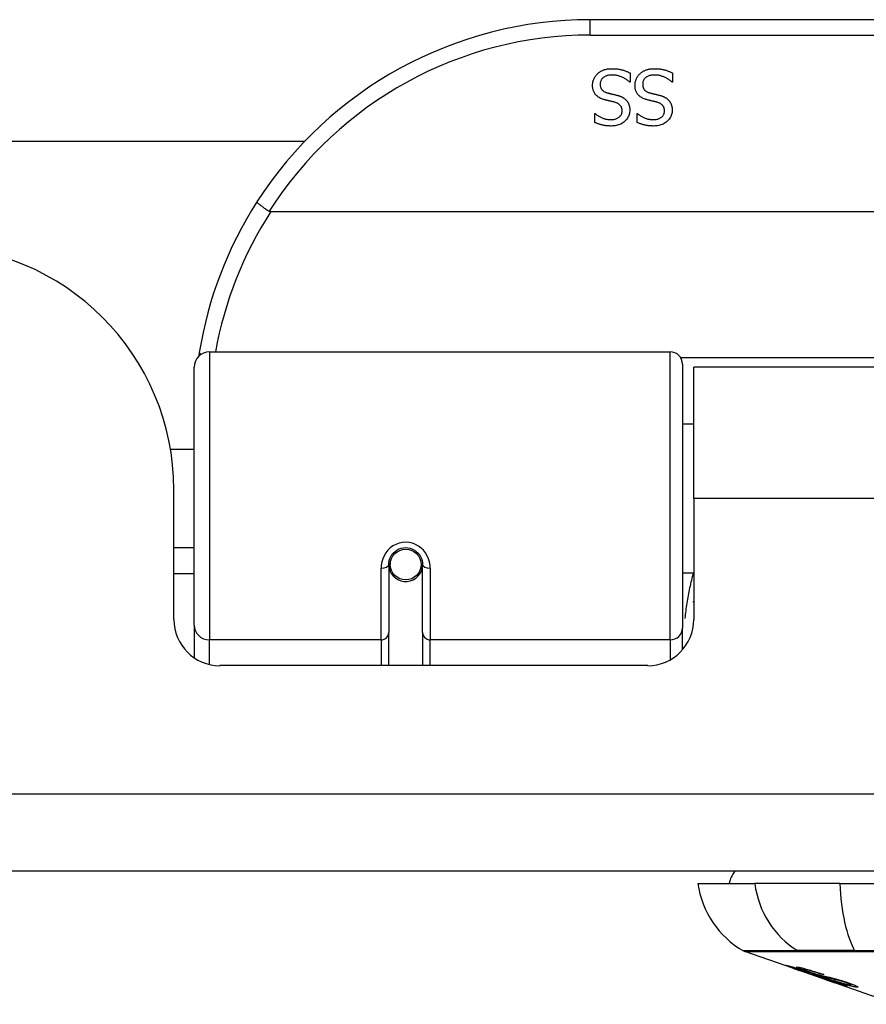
# Model space of a CAD drawing. Header units: inches. Extents: x 9 to 285, y 21 to 142.
# Tile 13 of 140: x 62.96 to 64.04, y 21.18 to 22.44. Entities that reach past the tile are written whole.
import ezdxf

# ---------------------------------------------------------------- set-up
doc = ezdxf.new("R2010")
doc.units = ezdxf.units.IN
doc.header["$MEASUREMENT"] = 0
doc.layers.add('Visible Edges(ANSI)', color=7, linetype='Continuous', lineweight=25)
doc.layers.add('Visible Tangent Edges(ANSI)', color=7, linetype='Continuous', lineweight=25)

msp = doc.modelspace()

# ---------------------------------------------------------------- linework, layer by layer
at = {"layer": 'Visible Edges(ANSI)'}
for p, q in [((65.1835, 22.4376), (63.6875, 22.4376)), ((63.7387, 22.3694), (63.7387, 22.3576)), ((63.7929, 22.3694), (63.7929, 22.3576)), ((63.7387, 22.3576), (63.738, 22.3576)), ((63.7929, 22.3576), (63.7922, 22.3576)), ((63.6932, 22.3174), (63.6939, 22.3174)), ((63.6932, 22.3061), (63.6932, 22.3174)), ((63.7475, 22.3174), (63.7482, 22.3174)), ((63.7475, 22.3061), (63.7475, 22.3174)), ((48.4479, 22.2821), (63.3221, 22.2821)), ((65.5924, 22.1919), (63.2786, 22.1919)), ((63.2003, 22.0126), (63.7898, 22.0126)), ((63.1806, 21.663), (63.1806, 21.9929)), ((63.8056, 21.9968), (63.8056, 21.6592)), ((63.82, 21.8251), (63.82, 21.9931)), ((65.051, 21.9931), (63.82, 21.9931)), ((63.8056, 21.9205), (63.82, 21.9205)), ((63.1501, 21.8881), (63.1806, 21.8881)), ((63.1545, 21.6701), (63.1545, 21.8361)), ((63.82, 21.8251), (63.82, 21.6701)), ((63.1545, 21.7621), (63.1806, 21.7621)), ((63.4296, 21.7404), (63.4296, 21.6535)), ((63.4317, 21.7381), (63.4297, 21.7381)), ((63.43, 21.7447), (63.432, 21.7443)), ((63.4316, 21.7444), (63.4316, 21.7404)), ((63.4705, 21.7364), (63.4729, 21.7359)), ((63.4729, 21.6535), (63.4729, 21.7404)), ((63.1806, 21.7286), (63.1545, 21.7286)), ((63.4355, 21.7286), (63.4331, 21.7286)), ((63.4694, 21.7286), (63.467, 21.7286)), ((63.8056, 21.7296), (63.82, 21.7296)), ((63.1806, 21.663), (63.1806, 21.6211)), ((63.8056, 21.6315), (63.8056, 21.6592)), ((63.4296, 21.6111), (63.4296, 21.6535)), ((63.4729, 21.6535), (63.4729, 21.6111)), ((63.761, 21.6111), (63.2136, 21.6111)), ((68.5865, 21.3481), (8.9815, 21.3481)), ((63.8253, 21.3323), (63.898, 21.3323)), ((64.0068, 21.3323), (63.898, 21.3323)), ((64.0068, 21.3323), (64.8642, 21.3323)), ((63.947, 21.2238), (63.8852, 21.2454)), ((63.947, 21.2238), (63.9548, 21.2211)), ((63.9474, 21.2244), (63.9474, 21.2252)), ((63.9548, 21.2211), (63.9552, 21.2209)), ((63.9903, 21.2086), (63.9552, 21.2209)), ((63.9606, 21.2223), (63.9606, 21.2237)), ((63.968, 21.2181), (63.968, 21.2185)), ((63.9846, 21.2159), (63.9846, 21.2165)), ((63.9907, 21.2085), (64.0005, 21.205)), ((64.0787, 21.1777), (64.0005, 21.205)), ((64.0078, 21.2037), (64.0078, 21.2046)), ((64.0214, 21.2026), (64.0214, 21.2039))]:
    msp.add_line(p, q, dxfattribs=at)
at = {"layer": 'Visible Edges(ANSI)', "flags": 128}
for points in [[(63.6905, 22.3535), (63.6905, 22.3542), (63.6905, 22.3548), (63.6906, 22.3555), (63.6907, 22.3562), (63.6908, 22.3569), (63.6909, 22.3576), (63.691, 22.3583), (63.6912, 22.359), (63.6914, 22.3596), (63.6916, 22.3603), (63.6919, 22.361), (63.6922, 22.3617), (63.6925, 22.3623), (63.6928, 22.363), (63.6931, 22.3636), (63.6934, 22.3642), (63.6938, 22.3648), (63.6942, 22.3654), (63.6946, 22.3659), (63.695, 22.3665), (63.6955, 22.367), (63.6959, 22.3675), (63.6964, 22.368), (63.6969, 22.3685)], [(63.6969, 22.3685), (63.6975, 22.369), (63.6981, 22.3695), (63.6987, 22.37), (63.6993, 22.3704), (63.6999, 22.3708), (63.7005, 22.3712), (63.7012, 22.3716), (63.7018, 22.372), (63.7025, 22.3723), (63.7032, 22.3727), (63.7039, 22.373), (63.7046, 22.3733), (63.7053, 22.3735), (63.7061, 22.3738), (63.7069, 22.374), (63.7077, 22.3742), (63.7086, 22.3744), (63.7094, 22.3745), (63.7104, 22.3746), (63.7113, 22.3747), (63.7123, 22.3748), (63.7133, 22.3749), (63.7143, 22.3749), (63.7154, 22.3749)], [(63.7161, 22.3668), (63.7148, 22.3668), (63.7136, 22.3667), (63.7124, 22.3666), (63.7113, 22.3664), (63.7102, 22.3662), (63.7092, 22.366), (63.7083, 22.3657), (63.7074, 22.3653), (63.7065, 22.365), (63.7057, 22.3645), (63.705, 22.3641), (63.7043, 22.3635), (63.7036, 22.363), (63.7031, 22.3624), (63.7025, 22.3618), (63.7021, 22.3611), (63.7016, 22.3605), (63.7013, 22.3598), (63.701, 22.359), (63.7007, 22.3583), (63.7005, 22.3575), (63.7004, 22.3567), (63.7003, 22.3558), (63.7003, 22.3549)], [(63.7154, 22.3749), (63.7167, 22.3749), (63.7179, 22.3749), (63.7191, 22.3748), (63.7203, 22.3748), (63.7214, 22.3747), (63.7225, 22.3745), (63.7236, 22.3744), (63.7246, 22.3742), (63.7256, 22.374), (63.7266, 22.3738), (63.7276, 22.3736), (63.7285, 22.3733), (63.7294, 22.3731), (63.7303, 22.3728), (63.7311, 22.3725), (63.732, 22.3722), (63.7329, 22.3719), (63.7337, 22.3715), (63.7346, 22.3712), (63.7354, 22.3709), (63.7362, 22.3705), (63.737, 22.3702), (63.7379, 22.3698), (63.7387, 22.3694)], [(63.738, 22.3576), (63.7372, 22.3583), (63.7364, 22.359), (63.7356, 22.3597), (63.7347, 22.3603), (63.7339, 22.3609), (63.733, 22.3615), (63.7321, 22.362), (63.7312, 22.3625), (63.7303, 22.363), (63.7294, 22.3635), (63.7284, 22.364), (63.7274, 22.3644), (63.7264, 22.3648), (63.7255, 22.3651), (63.7245, 22.3654), (63.7235, 22.3657), (63.7226, 22.366), (63.7216, 22.3662), (63.7207, 22.3664), (63.7198, 22.3665), (63.7188, 22.3666), (63.7179, 22.3667), (63.717, 22.3668), (63.7161, 22.3668)], [(63.7447, 22.3535), (63.7448, 22.3542), (63.7448, 22.3548), (63.7448, 22.3555), (63.7449, 22.3562), (63.745, 22.3569), (63.7452, 22.3576), (63.7453, 22.3583), (63.7455, 22.359), (63.7457, 22.3596), (63.7459, 22.3603), (63.7462, 22.361), (63.7464, 22.3617), (63.7467, 22.3623), (63.747, 22.363), (63.7474, 22.3636), (63.7477, 22.3642), (63.7481, 22.3648), (63.7485, 22.3654), (63.7489, 22.3659), (63.7493, 22.3665), (63.7497, 22.367), (63.7502, 22.3675), (63.7507, 22.368), (63.7512, 22.3685)], [(63.7512, 22.3685), (63.7517, 22.369), (63.7523, 22.3695), (63.7529, 22.37), (63.7535, 22.3704), (63.7542, 22.3708), (63.7548, 22.3712), (63.7554, 22.3716), (63.7561, 22.372), (63.7568, 22.3723), (63.7575, 22.3727), (63.7582, 22.373), (63.7589, 22.3733), (63.7596, 22.3735), (63.7604, 22.3738), (63.7612, 22.374), (63.762, 22.3742), (63.7628, 22.3744), (63.7637, 22.3745), (63.7646, 22.3746), (63.7656, 22.3747), (63.7666, 22.3748), (63.7676, 22.3749), (63.7686, 22.3749), (63.7697, 22.3749)], [(63.7704, 22.3668), (63.7691, 22.3668), (63.7679, 22.3667), (63.7667, 22.3666), (63.7656, 22.3664), (63.7645, 22.3662), (63.7635, 22.366), (63.7625, 22.3657), (63.7616, 22.3653), (63.7608, 22.365), (63.76, 22.3645), (63.7592, 22.3641), (63.7586, 22.3635), (63.7579, 22.363), (63.7573, 22.3624), (63.7568, 22.3618), (63.7563, 22.3611), (63.7559, 22.3605), (63.7556, 22.3598), (63.7553, 22.359), (63.755, 22.3583), (63.7548, 22.3575), (63.7547, 22.3567), (63.7546, 22.3558), (63.7546, 22.3549)], [(63.7697, 22.3749), (63.7709, 22.3749), (63.7722, 22.3749), (63.7734, 22.3748), (63.7745, 22.3748), (63.7757, 22.3747), (63.7768, 22.3745), (63.7779, 22.3744), (63.7789, 22.3742), (63.7799, 22.374), (63.7809, 22.3738), (63.7818, 22.3736), (63.7828, 22.3733), (63.7837, 22.3731), (63.7845, 22.3728), (63.7854, 22.3725), (63.7863, 22.3722), (63.7871, 22.3719), (63.788, 22.3715), (63.7888, 22.3712), (63.7897, 22.3709), (63.7905, 22.3705), (63.7913, 22.3702), (63.7921, 22.3698), (63.7929, 22.3694)], [(63.7922, 22.3576), (63.7914, 22.3583), (63.7906, 22.359), (63.7898, 22.3597), (63.789, 22.3603), (63.7881, 22.3609), (63.7873, 22.3615), (63.7864, 22.362), (63.7855, 22.3625), (63.7846, 22.363), (63.7836, 22.3635), (63.7827, 22.364), (63.7817, 22.3644), (63.7807, 22.3648), (63.7797, 22.3651), (63.7788, 22.3654), (63.7778, 22.3657), (63.7769, 22.366), (63.7759, 22.3662), (63.775, 22.3664), (63.774, 22.3665), (63.7731, 22.3666), (63.7722, 22.3667), (63.7713, 22.3668), (63.7704, 22.3668)], [(63.7045, 22.3356), (63.7034, 22.336), (63.7022, 22.3364), (63.7011, 22.3369), (63.7001, 22.3373), (63.6991, 22.3379), (63.6982, 22.3384), (63.6974, 22.339), (63.6966, 22.3396), (63.6958, 22.3402), (63.6951, 22.3409), (63.6944, 22.3416), (63.6939, 22.3423), (63.6933, 22.3431), (63.6928, 22.3439), (63.6924, 22.3447), (63.692, 22.3456), (63.6916, 22.3465), (63.6913, 22.3474), (63.6911, 22.3483), (63.6908, 22.3493), (63.6907, 22.3503), (63.6906, 22.3513), (63.6905, 22.3524), (63.6905, 22.3535)], [(63.7003, 22.3549), (63.7003, 22.3543), (63.7003, 22.3536), (63.7004, 22.3529), (63.7005, 22.3523), (63.7007, 22.3517), (63.7008, 22.3511), (63.701, 22.3505), (63.7012, 22.35), (63.7015, 22.3495), (63.7017, 22.349), (63.7021, 22.3485), (63.7024, 22.3481), (63.7028, 22.3476), (63.7032, 22.3472), (63.7036, 22.3468), (63.7041, 22.3464), (63.7046, 22.3461), (63.7051, 22.3457), (63.7057, 22.3454), (63.7063, 22.3451), (63.7069, 22.3448), (63.7076, 22.3446), (63.7083, 22.3443), (63.709, 22.3441)], [(63.7588, 22.3356), (63.7576, 22.336), (63.7565, 22.3364), (63.7554, 22.3369), (63.7544, 22.3373), (63.7534, 22.3379), (63.7525, 22.3384), (63.7516, 22.339), (63.7508, 22.3396), (63.7501, 22.3402), (63.7494, 22.3409), (63.7487, 22.3416), (63.7481, 22.3423), (63.7476, 22.3431), (63.7471, 22.3439), (63.7466, 22.3447), (63.7462, 22.3456), (63.7459, 22.3465), (63.7456, 22.3474), (63.7453, 22.3483), (63.7451, 22.3493), (63.745, 22.3503), (63.7448, 22.3513), (63.7448, 22.3524), (63.7447, 22.3535)], [(63.7546, 22.3549), (63.7546, 22.3543), (63.7546, 22.3536), (63.7547, 22.3529), (63.7548, 22.3523), (63.7549, 22.3517), (63.7551, 22.3511), (63.7553, 22.3505), (63.7555, 22.35), (63.7557, 22.3495), (63.756, 22.349), (63.7563, 22.3485), (63.7567, 22.3481), (63.757, 22.3476), (63.7574, 22.3472), (63.7579, 22.3468), (63.7583, 22.3464), (63.7588, 22.3461), (63.7594, 22.3457), (63.7599, 22.3454), (63.7605, 22.3451), (63.7612, 22.3448), (63.7618, 22.3446), (63.7625, 22.3443), (63.7633, 22.3441)], [(63.709, 22.3441), (63.7096, 22.3439), (63.7101, 22.3438), (63.7106, 22.3437), (63.7111, 22.3435), (63.7117, 22.3434), (63.7122, 22.3432), (63.7127, 22.3431), (63.7131, 22.343), (63.7136, 22.3429), (63.7141, 22.3428), (63.7146, 22.3427), (63.715, 22.3425), (63.7155, 22.3424), (63.716, 22.3423), (63.7165, 22.3422), (63.717, 22.3421), (63.7175, 22.3419), (63.7181, 22.3418), (63.7187, 22.3417), (63.7193, 22.3415), (63.7199, 22.3414), (63.7205, 22.3412), (63.7212, 22.341), (63.7218, 22.3409)], [(63.7218, 22.3409), (63.7224, 22.3407), (63.723, 22.3405), (63.7236, 22.3404), (63.7242, 22.3402), (63.7248, 22.34), (63.7253, 22.3398), (63.7258, 22.3396), (63.7264, 22.3394), (63.7269, 22.3391), (63.7274, 22.3389), (63.7279, 22.3387), (63.7284, 22.3384), (63.7289, 22.3382), (63.7293, 22.3379), (63.7298, 22.3376), (63.7303, 22.3374), (63.7307, 22.3371), (63.7311, 22.3368), (63.7316, 22.3364), (63.732, 22.3361), (63.7324, 22.3357), (63.7328, 22.3354), (63.7332, 22.335), (63.7335, 22.3346)], [(63.7633, 22.3441), (63.7638, 22.3439), (63.7644, 22.3438), (63.7649, 22.3437), (63.7654, 22.3435), (63.7659, 22.3434), (63.7664, 22.3432), (63.7669, 22.3431), (63.7674, 22.343), (63.7679, 22.3429), (63.7684, 22.3428), (63.7688, 22.3427), (63.7693, 22.3425), (63.7698, 22.3424), (63.7702, 22.3423), (63.7707, 22.3422), (63.7713, 22.3421), (63.7718, 22.3419), (63.7724, 22.3418), (63.7729, 22.3417), (63.7735, 22.3415), (63.7741, 22.3414), (63.7748, 22.3412), (63.7754, 22.341), (63.7761, 22.3409)], [(63.7761, 22.3409), (63.7767, 22.3407), (63.7773, 22.3405), (63.7779, 22.3404), (63.7785, 22.3402), (63.779, 22.34), (63.7796, 22.3398), (63.7801, 22.3396), (63.7807, 22.3394), (63.7812, 22.3391), (63.7817, 22.3389), (63.7822, 22.3387), (63.7827, 22.3384), (63.7831, 22.3382), (63.7836, 22.3379), (63.7841, 22.3376), (63.7845, 22.3374), (63.785, 22.3371), (63.7854, 22.3368), (63.7858, 22.3364), (63.7862, 22.3361), (63.7866, 22.3357), (63.787, 22.3354), (63.7874, 22.335), (63.7878, 22.3346)], [(63.7191, 22.3319), (63.7186, 22.332), (63.718, 22.3321), (63.7175, 22.3323), (63.7169, 22.3324), (63.7163, 22.3326), (63.7157, 22.3327), (63.7151, 22.3329), (63.7145, 22.333), (63.7138, 22.3332), (63.7132, 22.3334), (63.7125, 22.3335), (63.7117, 22.3337), (63.711, 22.3339), (63.7103, 22.334), (63.7097, 22.3342), (63.709, 22.3344), (63.7084, 22.3345), (63.7078, 22.3347), (63.7072, 22.3348), (63.7066, 22.335), (63.7061, 22.3352), (63.7055, 22.3353), (63.705, 22.3355), (63.7045, 22.3356)], [(63.7283, 22.3208), (63.7283, 22.3216), (63.7282, 22.3223), (63.7282, 22.323), (63.728, 22.3236), (63.7279, 22.3243), (63.7277, 22.3249), (63.7275, 22.3254), (63.7273, 22.326), (63.727, 22.3265), (63.7267, 22.327), (63.7263, 22.3275), (63.7259, 22.328), (63.7255, 22.3284), (63.7251, 22.3288), (63.7246, 22.3292), (63.7241, 22.3296), (63.7236, 22.33), (63.723, 22.3303), (63.7224, 22.3306), (63.7218, 22.3309), (63.7212, 22.3312), (63.7205, 22.3314), (63.7198, 22.3317), (63.7191, 22.3319)], [(63.7335, 22.3346), (63.7339, 22.3342), (63.7342, 22.3338), (63.7346, 22.3334), (63.7349, 22.333), (63.7352, 22.3325), (63.7355, 22.3321), (63.7358, 22.3316), (63.736, 22.3311), (63.7363, 22.3306), (63.7365, 22.3301), (63.7367, 22.3296), (63.7369, 22.3291), (63.7371, 22.3286), (63.7373, 22.328), (63.7375, 22.3275), (63.7376, 22.3269), (63.7377, 22.3263), (63.7378, 22.3257), (63.7379, 22.3251), (63.738, 22.3245), (63.7381, 22.3238), (63.7381, 22.3232), (63.7381, 22.3225), (63.7381, 22.3218)], [(63.7733, 22.3319), (63.7728, 22.332), (63.7723, 22.3321), (63.7718, 22.3323), (63.7712, 22.3324), (63.7706, 22.3326), (63.77, 22.3327), (63.7694, 22.3329), (63.7688, 22.333), (63.7681, 22.3332), (63.7674, 22.3334), (63.7667, 22.3335), (63.766, 22.3337), (63.7653, 22.3339), (63.7646, 22.334), (63.7639, 22.3342), (63.7633, 22.3344), (63.7627, 22.3345), (63.762, 22.3347), (63.7615, 22.3348), (63.7609, 22.335), (63.7603, 22.3352), (63.7598, 22.3353), (63.7593, 22.3355), (63.7588, 22.3356)], [(63.7826, 22.3208), (63.7826, 22.3216), (63.7825, 22.3223), (63.7824, 22.323), (63.7823, 22.3236), (63.7822, 22.3243), (63.782, 22.3249), (63.7818, 22.3254), (63.7815, 22.326), (63.7812, 22.3265), (63.7809, 22.327), (63.7806, 22.3275), (63.7802, 22.328), (63.7798, 22.3284), (63.7793, 22.3288), (63.7789, 22.3292), (63.7784, 22.3296), (63.7779, 22.33), (63.7773, 22.3303), (63.7767, 22.3306), (63.7761, 22.3309), (63.7754, 22.3312), (63.7748, 22.3314), (63.7741, 22.3317), (63.7733, 22.3319)], [(63.7878, 22.3346), (63.7882, 22.3342), (63.7885, 22.3338), (63.7888, 22.3334), (63.7892, 22.333), (63.7895, 22.3325), (63.7897, 22.3321), (63.79, 22.3316), (63.7903, 22.3311), (63.7905, 22.3306), (63.7908, 22.3301), (63.791, 22.3296), (63.7912, 22.3291), (63.7914, 22.3286), (63.7916, 22.328), (63.7917, 22.3275), (63.7919, 22.3269), (63.792, 22.3263), (63.7921, 22.3257), (63.7922, 22.3251), (63.7923, 22.3245), (63.7923, 22.3238), (63.7924, 22.3232), (63.7924, 22.3225), (63.7924, 22.3218)], [(63.6939, 22.3174), (63.6945, 22.3169), (63.6951, 22.3164), (63.6957, 22.3159), (63.6964, 22.3154), (63.6971, 22.3149), (63.6978, 22.3145), (63.6985, 22.314), (63.6993, 22.3136), (63.7001, 22.3132), (63.7009, 22.3128), (63.7017, 22.3124), (63.7026, 22.312), (63.7035, 22.3116), (63.7044, 22.3113), (63.7053, 22.311), (63.7062, 22.3107), (63.7071, 22.3105), (63.708, 22.3103), (63.7089, 22.3101), (63.7099, 22.31), (63.7108, 22.3098), (63.7118, 22.3098), (63.7127, 22.3097), (63.7137, 22.3097)], [(63.7137, 22.3097), (63.7147, 22.3097), (63.7158, 22.3098), (63.7168, 22.3099), (63.7178, 22.31), (63.7187, 22.3102), (63.7196, 22.3105), (63.7205, 22.3107), (63.7213, 22.3111), (63.7221, 22.3114), (63.7228, 22.3118), (63.7236, 22.3123), (63.7243, 22.3128), (63.7249, 22.3133), (63.7255, 22.3138), (63.726, 22.3144), (63.7265, 22.315), (63.7269, 22.3157), (63.7273, 22.3163), (63.7276, 22.317), (63.7279, 22.3177), (63.7281, 22.3185), (63.7282, 22.3192), (63.7283, 22.32), (63.7283, 22.3208)], [(63.7381, 22.3218), (63.7381, 22.3204), (63.7379, 22.319), (63.7377, 22.3177), (63.7374, 22.3164), (63.737, 22.3151), (63.7365, 22.3139), (63.7358, 22.3127), (63.7351, 22.3116), (63.7344, 22.3105), (63.7335, 22.3094), (63.7325, 22.3084), (63.7314, 22.3074), (63.7303, 22.3064), (63.7291, 22.3056), (63.7278, 22.3048), (63.7265, 22.3041), (63.7252, 22.3035), (63.7238, 22.303), (63.7223, 22.3026), (63.7208, 22.3022), (63.7193, 22.3019), (63.7177, 22.3017), (63.716, 22.3016), (63.7143, 22.3015)], [(63.7482, 22.3174), (63.7488, 22.3169), (63.7494, 22.3164), (63.75, 22.3159), (63.7507, 22.3154), (63.7513, 22.3149), (63.752, 22.3145), (63.7528, 22.314), (63.7535, 22.3136), (63.7543, 22.3132), (63.7551, 22.3128), (63.756, 22.3124), (63.7569, 22.312), (63.7577, 22.3116), (63.7586, 22.3113), (63.7595, 22.311), (63.7604, 22.3107), (63.7613, 22.3105), (63.7623, 22.3103), (63.7632, 22.3101), (63.7641, 22.31), (63.7651, 22.3098), (63.766, 22.3098), (63.767, 22.3097), (63.7679, 22.3097)], [(63.7679, 22.3097), (63.769, 22.3097), (63.7701, 22.3098), (63.7711, 22.3099), (63.772, 22.31), (63.773, 22.3102), (63.7739, 22.3105), (63.7747, 22.3107), (63.7756, 22.3111), (63.7764, 22.3114), (63.7771, 22.3118), (63.7778, 22.3123), (63.7785, 22.3128), (63.7792, 22.3133), (63.7798, 22.3138), (63.7803, 22.3144), (63.7808, 22.315), (63.7812, 22.3157), (63.7816, 22.3163), (63.7819, 22.317), (63.7821, 22.3177), (63.7823, 22.3185), (63.7825, 22.3192), (63.7826, 22.32), (63.7826, 22.3208)], [(63.7924, 22.3218), (63.7924, 22.3204), (63.7922, 22.319), (63.792, 22.3177), (63.7917, 22.3164), (63.7912, 22.3151), (63.7907, 22.3139), (63.7901, 22.3127), (63.7894, 22.3116), (63.7886, 22.3105), (63.7877, 22.3094), (63.7868, 22.3084), (63.7857, 22.3074), (63.7845, 22.3064), (63.7833, 22.3056), (63.7821, 22.3048), (63.7808, 22.3041), (63.7794, 22.3035), (63.778, 22.303), (63.7766, 22.3026), (63.7751, 22.3022), (63.7735, 22.3019), (63.7719, 22.3017), (63.7703, 22.3016), (63.7686, 22.3015)], [(63.7143, 22.3015), (63.7133, 22.3015), (63.7123, 22.3016), (63.7114, 22.3016), (63.7104, 22.3017), (63.7094, 22.3017), (63.7085, 22.3018), (63.7076, 22.3019), (63.7066, 22.3021), (63.7057, 22.3022), (63.7048, 22.3024), (63.7039, 22.3025), (63.703, 22.3027), (63.7022, 22.3029), (63.7013, 22.3031), (63.7005, 22.3034), (63.6996, 22.3036), (63.6988, 22.3039), (63.6979, 22.3042), (63.6971, 22.3045), (63.6963, 22.3048), (63.6955, 22.3051), (63.6948, 22.3054), (63.694, 22.3058), (63.6932, 22.3061)], [(63.7686, 22.3015), (63.7676, 22.3015), (63.7666, 22.3016), (63.7656, 22.3016), (63.7647, 22.3017), (63.7637, 22.3017), (63.7628, 22.3018), (63.7618, 22.3019), (63.7609, 22.3021), (63.76, 22.3022), (63.7591, 22.3024), (63.7582, 22.3025), (63.7573, 22.3027), (63.7564, 22.3029), (63.7556, 22.3031), (63.7547, 22.3034), (63.7539, 22.3036), (63.753, 22.3039), (63.7522, 22.3042), (63.7514, 22.3045), (63.7506, 22.3048), (63.7498, 22.3051), (63.749, 22.3054), (63.7483, 22.3058), (63.7475, 22.3061)], [(63.2609, 22.2044), (63.2608, 22.2043), (63.2609, 22.2042), (63.261, 22.204), (63.2612, 22.2037), (63.2615, 22.2034), (63.2618, 22.2031), (63.2622, 22.2028), (63.2626, 22.2023), (63.2632, 22.2019), (63.2637, 22.2014), (63.2644, 22.2009), (63.2651, 22.2004), (63.2658, 22.1998), (63.2666, 22.1992), (63.2675, 22.1986), (63.2684, 22.198), (63.2693, 22.1973), (63.2703, 22.1966), (63.2713, 22.196), (63.2723, 22.1953), (63.2733, 22.1946), (63.2744, 22.1939), (63.2755, 22.1932), (63.2766, 22.1925)], [(63.2786, 22.1919), (63.2785, 22.1919), (63.2784, 22.1919), (63.2783, 22.1919), (63.2783, 22.1919), (63.2782, 22.1919), (63.2781, 22.192), (63.278, 22.192), (63.2779, 22.192), (63.2778, 22.192), (63.2777, 22.192), (63.2776, 22.192), (63.2775, 22.192), (63.2775, 22.1921), (63.2774, 22.1921), (63.2773, 22.1921), (63.2772, 22.1922), (63.2771, 22.1922), (63.277, 22.1922), (63.277, 22.1923), (63.2769, 22.1923), (63.2768, 22.1923), (63.2767, 22.1924), (63.2766, 22.1924), (63.2766, 22.1925)], [(63.1871, 22.0118), (63.1871, 22.0116), (63.187, 22.0114), (63.187, 22.0112), (63.187, 22.011), (63.1869, 22.0108), (63.1869, 22.0106), (63.1869, 22.0103), (63.1869, 22.0101), (63.1868, 22.0099), (63.1868, 22.0097), (63.1868, 22.0095), (63.1867, 22.0093), (63.1867, 22.0091), (63.1867, 22.0089), (63.1866, 22.0087), (63.1866, 22.0085), (63.1866, 22.0083), (63.1865, 22.0081), (63.1865, 22.0078), (63.1865, 22.0076), (63.1864, 22.0074), (63.1864, 22.0072), (63.1864, 22.007), (63.1863, 22.0068)], [(63.4296, 21.7404), (63.4298, 21.743), (63.4303, 21.7457), (63.4311, 21.7483), (63.4322, 21.7508), (63.4337, 21.7531), (63.4355, 21.7553), (63.4377, 21.7573), (63.44, 21.7589), (63.4427, 21.7603), (63.4454, 21.7613), (63.4483, 21.7619), (63.4513, 21.7621), (63.4542, 21.7619), (63.4571, 21.7612), (63.4599, 21.7602), (63.4625, 21.7589), (63.4649, 21.7572), (63.467, 21.7553), (63.4688, 21.7531), (63.4703, 21.7507), (63.4714, 21.7482), (63.4722, 21.7457), (63.4727, 21.743), (63.4729, 21.7404)], [(63.8195, 21.6921), (63.8195, 21.6921), (63.8195, 21.6922), (63.8195, 21.6922), (63.8196, 21.6923), (63.8196, 21.6923), (63.8196, 21.6924), (63.8196, 21.6924), (63.8197, 21.6925), (63.8197, 21.6925), (63.8197, 21.6926), (63.8197, 21.6926), (63.8197, 21.6927), (63.8198, 21.6928), (63.8198, 21.6928), (63.8198, 21.6929), (63.8198, 21.6929), (63.8199, 21.693), (63.8199, 21.693), (63.8199, 21.6931), (63.8199, 21.6931), (63.8199, 21.6932), (63.82, 21.6932), (63.82, 21.6933), (63.82, 21.6934)], [(63.9573, 21.2205), (63.9561, 21.2209), (63.955, 21.2213), (63.9538, 21.2217), (63.9527, 21.2221), (63.9516, 21.2225), (63.9505, 21.2229), (63.9495, 21.2232), (63.9485, 21.2236), (63.9475, 21.2239), (63.9465, 21.2243), (63.9455, 21.2247), (63.9445, 21.225), (63.9436, 21.2254), (63.9427, 21.2257), (63.9419, 21.226), (63.9411, 21.2263), (63.9405, 21.2265), (63.94, 21.2268), (63.9395, 21.227), (63.939, 21.2272), (63.9387, 21.2273), (63.9385, 21.2275), (63.9386, 21.2275), (63.9389, 21.2275)], [(63.9389, 21.2275), (63.9397, 21.2273), (63.9407, 21.2271), (63.9419, 21.2268), (63.9431, 21.2264), (63.9442, 21.2261), (63.9453, 21.2258), (63.9465, 21.2255), (63.9477, 21.2251), (63.9491, 21.2246), (63.9506, 21.2242), (63.9521, 21.2237), (63.9536, 21.2232), (63.955, 21.2228), (63.9564, 21.2223), (63.9577, 21.2219), (63.9589, 21.2215), (63.96, 21.2211), (63.9612, 21.2207), (63.9624, 21.2203), (63.9636, 21.2199), (63.9648, 21.2195), (63.9661, 21.2191), (63.9673, 21.2187), (63.9685, 21.2183)], [(63.9477, 21.2244), (63.9476, 21.2244), (63.9475, 21.2244), (63.9474, 21.2244), (63.9474, 21.2244), (63.9474, 21.2244), (63.9475, 21.2243), (63.9477, 21.2242), (63.9479, 21.2241), (63.9482, 21.224), (63.9486, 21.2238), (63.949, 21.2236), (63.9496, 21.2234), (63.9502, 21.2232), (63.9509, 21.2229), (63.9516, 21.2227), (63.9523, 21.2224), (63.9531, 21.2221), (63.9537, 21.2219), (63.9543, 21.2217), (63.955, 21.2215), (63.9557, 21.2212), (63.9563, 21.221), (63.957, 21.2207), (63.9578, 21.2205)], [(63.968, 21.2181), (63.9667, 21.2185), (63.9654, 21.219), (63.9641, 21.2194), (63.9628, 21.2198), (63.9615, 21.2203), (63.9603, 21.2207), (63.9591, 21.2211), (63.9579, 21.2214), (63.9568, 21.2218), (63.9557, 21.2221), (63.9547, 21.2225), (63.9537, 21.2228), (63.9529, 21.223), (63.9521, 21.2233), (63.9514, 21.2235), (63.9507, 21.2237), (63.9502, 21.2238), (63.9497, 21.224), (63.9492, 21.2241), (63.9488, 21.2242), (63.9485, 21.2243), (63.9482, 21.2243), (63.9479, 21.2244), (63.9477, 21.2244)], [(63.9671, 21.2191), (63.9644, 21.22), (63.9618, 21.221), (63.9596, 21.2218), (63.9579, 21.2224), (63.9566, 21.2229), (63.9556, 21.2233), (63.9548, 21.2237), (63.954, 21.224), (63.9533, 21.2243), (63.9528, 21.2245), (63.9524, 21.2247), (63.9521, 21.2249), (63.9519, 21.225), (63.9518, 21.2251), (63.9517, 21.2252), (63.9517, 21.2253), (63.9517, 21.2253), (63.9518, 21.2254), (63.9519, 21.2254), (63.9521, 21.2254), (63.9523, 21.2254), (63.9526, 21.2253), (63.9529, 21.2253), (63.9532, 21.2253)], [(63.9532, 21.2253), (63.954, 21.2251), (63.955, 21.225), (63.956, 21.2247), (63.9573, 21.2245), (63.9586, 21.2242), (63.96, 21.2238), (63.9613, 21.2235), (63.9628, 21.2231), (63.9643, 21.2227), (63.966, 21.2222), (63.9678, 21.2217), (63.9696, 21.2212), (63.9713, 21.2207), (63.9729, 21.2202), (63.9745, 21.2197), (63.9759, 21.2193), (63.9772, 21.2189), (63.9785, 21.2185), (63.9798, 21.2181), (63.9812, 21.2176), (63.9825, 21.2172), (63.9838, 21.2168), (63.9851, 21.2163), (63.9864, 21.2159)], [(63.9772, 21.2138), (63.9764, 21.214), (63.9756, 21.2142), (63.9748, 21.2145), (63.9739, 21.2148), (63.973, 21.2151), (63.972, 21.2154), (63.971, 21.2158), (63.97, 21.2161), (63.969, 21.2164), (63.968, 21.2168), (63.9671, 21.2171), (63.9663, 21.2174), (63.9655, 21.2176), (63.9647, 21.2179), (63.964, 21.2181), (63.9632, 21.2184), (63.9625, 21.2187), (63.9618, 21.2189), (63.961, 21.2192), (63.9603, 21.2194), (63.9595, 21.2197), (63.9588, 21.2199), (63.958, 21.2202), (63.9573, 21.2205)], [(63.9578, 21.2205), (63.9585, 21.2202), (63.9592, 21.22), (63.9599, 21.2197), (63.9606, 21.2195), (63.9613, 21.2193), (63.9619, 21.219), (63.9626, 21.2188), (63.9632, 21.2186), (63.9638, 21.2184), (63.9644, 21.2182), (63.9648, 21.218), (63.9653, 21.2179), (63.9657, 21.2178), (63.9661, 21.2176), (63.9665, 21.2175), (63.9669, 21.2174), (63.9673, 21.2173), (63.9676, 21.2171), (63.968, 21.217), (63.9683, 21.2169), (63.9686, 21.2168), (63.9689, 21.2168), (63.9692, 21.2167), (63.9695, 21.2166)], [(63.9618, 21.2223), (63.9614, 21.2224), (63.961, 21.2224), (63.9608, 21.2224), (63.9606, 21.2223), (63.9606, 21.2223), (63.9607, 21.2222), (63.9608, 21.2221), (63.961, 21.2219), (63.9613, 21.2218), (63.9616, 21.2217), (63.962, 21.2215), (63.9625, 21.2213), (63.963, 21.221), (63.9636, 21.2208), (63.9642, 21.2206), (63.9647, 21.2204), (63.9652, 21.2202), (63.9657, 21.22), (63.9662, 21.2198), (63.9667, 21.2197), (63.9673, 21.2195), (63.9678, 21.2193), (63.9684, 21.2191), (63.9689, 21.2189)], [(63.9846, 21.2159), (63.9839, 21.2161), (63.9831, 21.2164), (63.9824, 21.2166), (63.9817, 21.2168), (63.9809, 21.2171), (63.9802, 21.2173), (63.9795, 21.2175), (63.9787, 21.2178), (63.978, 21.218), (63.9773, 21.2182), (63.9766, 21.2185), (63.9758, 21.2187), (63.9751, 21.2189), (63.9744, 21.2191), (63.9734, 21.2194), (63.9723, 21.2197), (63.971, 21.2201), (63.9697, 21.2205), (63.9682, 21.2209), (63.9667, 21.2213), (63.9651, 21.2216), (63.9638, 21.2219), (63.9627, 21.2222), (63.9618, 21.2223)], [(63.9882, 21.2123), (63.9874, 21.2126), (63.9864, 21.2128), (63.9855, 21.2131), (63.9845, 21.2134), (63.9834, 21.2137), (63.9823, 21.2141), (63.9812, 21.2144), (63.9801, 21.2147), (63.979, 21.2151), (63.978, 21.2154), (63.9771, 21.2157), (63.9762, 21.216), (63.9754, 21.2163), (63.9746, 21.2165), (63.9738, 21.2168), (63.9731, 21.217), (63.9723, 21.2173), (63.9716, 21.2175), (63.9708, 21.2178), (63.9701, 21.218), (63.9694, 21.2183), (63.9686, 21.2185), (63.9679, 21.2188), (63.9671, 21.2191)], [(63.9685, 21.2183), (63.9685, 21.2183), (63.9684, 21.2183), (63.9684, 21.2183), (63.9684, 21.2183), (63.9684, 21.2182), (63.9684, 21.2182), (63.9683, 21.2182), (63.9683, 21.2182), (63.9683, 21.2182), (63.9683, 21.2182), (63.9682, 21.2182), (63.9682, 21.2182), (63.9682, 21.2182), (63.9682, 21.2182), (63.9682, 21.2182), (63.9681, 21.2182), (63.9681, 21.2182), (63.9681, 21.2181), (63.9681, 21.2181), (63.9681, 21.2181), (63.968, 21.2181), (63.968, 21.2181), (63.968, 21.2181), (63.968, 21.2181)], [(63.9689, 21.2189), (63.9697, 21.2186), (63.9704, 21.2184), (63.9711, 21.2181), (63.9719, 21.2179), (63.9726, 21.2176), (63.9733, 21.2174), (63.9741, 21.2172), (63.9747, 21.217), (63.9753, 21.2168), (63.9759, 21.2166), (63.9764, 21.2164), (63.9769, 21.2163), (63.9773, 21.2161), (63.9778, 21.216), (63.9782, 21.2159), (63.9786, 21.2158), (63.979, 21.2157), (63.9794, 21.2155), (63.9798, 21.2154), (63.9802, 21.2153), (63.9805, 21.2152), (63.9809, 21.2151), (63.9812, 21.2151), (63.9815, 21.215)], [(63.9695, 21.2166), (63.9698, 21.2165), (63.9702, 21.2164), (63.9706, 21.2162), (63.971, 21.2161), (63.9715, 21.216), (63.9719, 21.2159), (63.9724, 21.2157), (63.9729, 21.2156), (63.9734, 21.2155), (63.9739, 21.2153), (63.9744, 21.2152), (63.975, 21.215), (63.9755, 21.2149), (63.976, 21.2148), (63.9765, 21.2146), (63.9771, 21.2145), (63.9776, 21.2143), (63.9781, 21.2142), (63.9787, 21.214), (63.9793, 21.2139), (63.9798, 21.2137), (63.9804, 21.2136), (63.9811, 21.2134), (63.9817, 21.2132)], [(63.9916, 21.2097), (63.9909, 21.2099), (63.9903, 21.2101), (63.9896, 21.2103), (63.9889, 21.2105), (63.9882, 21.2107), (63.9876, 21.2108), (63.987, 21.211), (63.9864, 21.2112), (63.9859, 21.2113), (63.9854, 21.2114), (63.9849, 21.2115), (63.9845, 21.2117), (63.984, 21.2118), (63.9835, 21.2119), (63.983, 21.212), (63.9825, 21.2122), (63.982, 21.2123), (63.9814, 21.2125), (63.9808, 21.2127), (63.9801, 21.2129), (63.9794, 21.2131), (63.9786, 21.2133), (63.9779, 21.2135), (63.9772, 21.2138)], [(63.9815, 21.215), (63.982, 21.2149), (63.9825, 21.2147), (63.983, 21.2146), (63.9835, 21.2145), (63.9841, 21.2143), (63.9847, 21.2142), (63.9854, 21.214), (63.986, 21.2139), (63.9867, 21.2137), (63.9874, 21.2136), (63.9881, 21.2134), (63.9888, 21.2133), (63.9895, 21.2131), (63.9902, 21.213), (63.9909, 21.2128), (63.9916, 21.2126), (63.9923, 21.2125), (63.9929, 21.2123), (63.9937, 21.2122), (63.9944, 21.212), (63.9951, 21.2118), (63.9959, 21.2117), (63.9966, 21.2115), (63.9973, 21.2113)], [(63.9817, 21.2132), (63.9824, 21.213), (63.9831, 21.2128), (63.9839, 21.2125), (63.9848, 21.2123), (63.9856, 21.212), (63.9865, 21.2118), (63.9875, 21.2115), (63.9884, 21.2112), (63.9893, 21.2109), (63.9902, 21.2106), (63.9909, 21.2104), (63.9917, 21.2101), (63.9923, 21.2099), (63.9929, 21.2097), (63.9936, 21.2095), (63.9942, 21.2093), (63.9948, 21.2091), (63.9955, 21.2089), (63.9961, 21.2087), (63.9967, 21.2085), (63.9974, 21.2082), (63.998, 21.208), (63.9986, 21.2078), (63.9993, 21.2076)], [(63.9864, 21.2159), (63.9863, 21.2159), (63.9863, 21.2159), (63.9862, 21.2159), (63.9861, 21.2159), (63.986, 21.2159), (63.986, 21.2159), (63.9859, 21.2159), (63.9858, 21.2159), (63.9857, 21.2159), (63.9857, 21.2159), (63.9856, 21.2159), (63.9855, 21.2159), (63.9854, 21.2159), (63.9854, 21.2159), (63.9853, 21.2159), (63.9852, 21.2159), (63.9851, 21.2159), (63.9851, 21.2159), (63.985, 21.2159), (63.9849, 21.2159), (63.9848, 21.2159), (63.9847, 21.2159), (63.9847, 21.2159), (63.9846, 21.2159)], [(64.0067, 21.208), (64.006, 21.2082), (64.0052, 21.2084), (64.0044, 21.2086), (64.0036, 21.2088), (64.0027, 21.209), (64.0019, 21.2092), (64.0011, 21.2093), (64.0004, 21.2095), (63.9997, 21.2096), (63.999, 21.2098), (63.9984, 21.2099), (63.9978, 21.2101), (63.9971, 21.2102), (63.9965, 21.2103), (63.9958, 21.2105), (63.9951, 21.2106), (63.9944, 21.2108), (63.9936, 21.211), (63.9928, 21.2112), (63.9919, 21.2114), (63.991, 21.2116), (63.9901, 21.2119), (63.9891, 21.2121), (63.9882, 21.2123)], [(64.0161, 21.2007), (64.0158, 21.2007), (64.0156, 21.2008), (64.0152, 21.2008), (64.0148, 21.2009), (64.0144, 21.201), (64.0139, 21.2011), (64.0133, 21.2013), (64.0127, 21.2015), (64.012, 21.2017), (64.0112, 21.2019), (64.0102, 21.2022), (64.009, 21.2026), (64.0076, 21.203), (64.0059, 21.2036), (64.0042, 21.2042), (64.0025, 21.2047), (64.0008, 21.2053), (63.9993, 21.2058), (63.9977, 21.2064), (63.9962, 21.2069), (63.9946, 21.2074), (63.9931, 21.208), (63.9915, 21.2085), (63.99, 21.2091)], [(63.99, 21.2091), (63.99, 21.2091), (63.99, 21.2091), (63.99, 21.209), (63.9901, 21.209), (63.9901, 21.209), (63.9901, 21.209), (63.9901, 21.209), (63.9902, 21.209), (63.9902, 21.209), (63.9902, 21.209), (63.9902, 21.209), (63.9903, 21.209), (63.9903, 21.209), (63.9903, 21.209), (63.9903, 21.209), (63.9904, 21.209), (63.9904, 21.209), (63.9904, 21.209), (63.9904, 21.209), (63.9905, 21.209), (63.9905, 21.209), (63.9905, 21.209), (63.9905, 21.209), (63.9906, 21.209)], [(63.9903, 21.2086), (63.9903, 21.2086), (63.9903, 21.2086), (63.9904, 21.2086), (63.9904, 21.2086), (63.9904, 21.2086), (63.9904, 21.2086), (63.9904, 21.2086), (63.9905, 21.2086), (63.9905, 21.2086), (63.9905, 21.2086), (63.9905, 21.2085), (63.9905, 21.2085), (63.9905, 21.2085), (63.9906, 21.2085), (63.9906, 21.2085), (63.9906, 21.2085), (63.9906, 21.2085), (63.9906, 21.2085), (63.9906, 21.2085), (63.9907, 21.2085), (63.9907, 21.2085), (63.9907, 21.2085), (63.9907, 21.2085), (63.9907, 21.2085)], [(63.9906, 21.209), (63.9922, 21.2085), (63.9938, 21.2079), (63.9954, 21.2074), (63.997, 21.2068), (63.9985, 21.2063), (64, 21.2058), (64.0013, 21.2054), (64.0022, 21.2051), (64.003, 21.2049), (64.0035, 21.2047), (64.0039, 21.2046), (64.0044, 21.2044), (64.0048, 21.2043), (64.0052, 21.2042), (64.0055, 21.2041), (64.0058, 21.204), (64.0061, 21.204), (64.0063, 21.2039), (64.0066, 21.2038), (64.0068, 21.2038), (64.0069, 21.2038), (64.0071, 21.2037), (64.0072, 21.2037), (64.0074, 21.2037)], [(63.9986, 21.2074), (63.9983, 21.2075), (63.998, 21.2076), (63.9977, 21.2077), (63.9974, 21.2078), (63.9971, 21.2079), (63.9968, 21.208), (63.9964, 21.2081), (63.9961, 21.2082), (63.9958, 21.2083), (63.9955, 21.2084), (63.9952, 21.2085), (63.9949, 21.2086), (63.9946, 21.2087), (63.9943, 21.2088), (63.994, 21.2089), (63.9937, 21.209), (63.9934, 21.2091), (63.9932, 21.2092), (63.9929, 21.2093), (63.9926, 21.2094), (63.9924, 21.2095), (63.9921, 21.2095), (63.9919, 21.2096), (63.9916, 21.2097)], [(63.9973, 21.2113), (63.9982, 21.2111), (63.999, 21.2109), (63.9999, 21.2106), (64.0009, 21.2104), (64.0018, 21.2101), (64.0028, 21.2098), (64.0039, 21.2095), (64.0049, 21.2093), (64.0058, 21.209), (64.0067, 21.2087), (64.0075, 21.2085), (64.0083, 21.2083), (64.0089, 21.208), (64.0096, 21.2078), (64.0102, 21.2076), (64.0109, 21.2074), (64.0115, 21.2072), (64.0121, 21.207), (64.0128, 21.2068), (64.0134, 21.2066), (64.014, 21.2064), (64.0147, 21.2062), (64.0153, 21.206), (64.0159, 21.2058)], [(64.0074, 21.2037), (64.0075, 21.2037), (64.0075, 21.2037), (64.0076, 21.2037), (64.0077, 21.2037), (64.0077, 21.2037), (64.0077, 21.2037), (64.0078, 21.2037), (64.0078, 21.2037), (64.0078, 21.2038), (64.0077, 21.2038), (64.0077, 21.2038), (64.0076, 21.2039), (64.0075, 21.204), (64.0074, 21.204), (64.0073, 21.2041), (64.0072, 21.2042), (64.007, 21.2042), (64.0067, 21.2044), (64.0062, 21.2046), (64.0053, 21.2049), (64.004, 21.2055), (64.0024, 21.2061), (64.0006, 21.2067), (63.9986, 21.2074)], [(64.0285, 21.1996), (64.028, 21.1996), (64.0275, 21.1997), (64.0269, 21.1998), (64.0262, 21.1999), (64.0255, 21.2), (64.0247, 21.2002), (64.0239, 21.2004), (64.023, 21.2006), (64.022, 21.2008), (64.0209, 21.2011), (64.0195, 21.2015), (64.018, 21.2019), (64.0164, 21.2024), (64.0146, 21.2029), (64.0128, 21.2035), (64.0111, 21.204), (64.0095, 21.2045), (64.008, 21.205), (64.0065, 21.2055), (64.005, 21.206), (64.0036, 21.2065), (64.0021, 21.207), (64.0006, 21.2075), (63.9992, 21.208)], [(63.9992, 21.208), (63.9993, 21.208), (63.9993, 21.208), (63.9994, 21.208), (63.9995, 21.208), (63.9996, 21.2079), (63.9997, 21.2079), (63.9997, 21.2079), (63.9998, 21.2079), (63.9999, 21.2079), (64, 21.2079), (64.0001, 21.2079), (64.0001, 21.2079), (64.0002, 21.2079), (64.0003, 21.2079), (64.0004, 21.2079), (64.0005, 21.2079), (64.0005, 21.2079), (64.0006, 21.2079), (64.0007, 21.2079), (64.0008, 21.2079), (64.0009, 21.2078), (64.0009, 21.2078), (64.001, 21.2078), (64.0011, 21.2078)], [(63.9993, 21.2076), (64.0047, 21.2057), (64.0093, 21.204), (64.0118, 21.203), (64.0129, 21.2026), (64.0137, 21.2023), (64.0143, 21.202), (64.0148, 21.2017), (64.0152, 21.2016), (64.0155, 21.2014), (64.0157, 21.2013), (64.0159, 21.2012), (64.0161, 21.2011), (64.0162, 21.201), (64.0163, 21.201), (64.0164, 21.2009), (64.0164, 21.2008), (64.0165, 21.2008), (64.0165, 21.2007), (64.0165, 21.2007), (64.0164, 21.2007), (64.0164, 21.2007), (64.0163, 21.2007), (64.0162, 21.2007), (64.0161, 21.2007)], [(64.0011, 21.2078), (64.0024, 21.2074), (64.0037, 21.2069), (64.005, 21.2065), (64.0063, 21.2061), (64.0076, 21.2057), (64.0089, 21.2052), (64.0102, 21.2049), (64.0114, 21.2045), (64.0125, 21.2042), (64.0135, 21.2039), (64.0143, 21.2036), (64.015, 21.2035), (64.0156, 21.2033), (64.0162, 21.2032), (64.0167, 21.203), (64.0172, 21.2029), (64.0176, 21.2028), (64.0181, 21.2027), (64.0184, 21.2027), (64.0188, 21.2026), (64.0191, 21.2026), (64.0194, 21.2025), (64.0197, 21.2025), (64.02, 21.2024)], [(64.0139, 21.2057), (64.0136, 21.2058), (64.0133, 21.2059), (64.013, 21.2061), (64.0127, 21.2062), (64.0124, 21.2063), (64.0121, 21.2064), (64.0118, 21.2065), (64.0115, 21.2066), (64.0112, 21.2067), (64.0109, 21.2068), (64.0105, 21.2069), (64.0102, 21.2069), (64.0099, 21.207), (64.0096, 21.2071), (64.0093, 21.2072), (64.009, 21.2073), (64.0087, 21.2074), (64.0084, 21.2075), (64.0081, 21.2076), (64.0078, 21.2077), (64.0075, 21.2077), (64.0073, 21.2078), (64.007, 21.2079), (64.0067, 21.208)], [(64.02, 21.2024), (64.0202, 21.2024), (64.0204, 21.2024), (64.0206, 21.2024), (64.0207, 21.2024), (64.0209, 21.2024), (64.021, 21.2024), (64.0211, 21.2024), (64.0212, 21.2024), (64.0213, 21.2025), (64.0213, 21.2025), (64.0214, 21.2026), (64.0214, 21.2026), (64.0213, 21.2027), (64.0213, 21.2027), (64.0212, 21.2028), (64.021, 21.2029), (64.0207, 21.2031), (64.0202, 21.2034), (64.0195, 21.2037), (64.0187, 21.204), (64.0177, 21.2044), (64.0165, 21.2048), (64.0153, 21.2053), (64.0139, 21.2057)], [(64.0159, 21.2058), (64.0187, 21.2048), (64.0214, 21.2039), (64.0235, 21.2031), (64.025, 21.2025), (64.026, 21.2021), (64.0269, 21.2017), (64.0276, 21.2014), (64.0283, 21.2011), (64.0288, 21.2008), (64.0293, 21.2006), (64.0296, 21.2004), (64.0298, 21.2002), (64.0299, 21.2), (64.03, 21.1999), (64.03, 21.1998), (64.03, 21.1997), (64.03, 21.1997), (64.0299, 21.1996), (64.0297, 21.1996), (64.0296, 21.1995), (64.0293, 21.1995), (64.0291, 21.1995), (64.0288, 21.1995), (64.0285, 21.1996)]]:
    msp.add_lwpolyline(points, dxfattribs=at)
at = {"layer": 'Visible Edges(ANSI)'}
msp.add_circle((63.4513, 21.7404), 0.0197, dxfattribs=at)
for centre, radius, start, end in [((63.6875, 21.9307), 0.5069, 90, 147.3142), ((63.6875, 21.9307), 0.5069, 147.3142, 170.7932), ((62.8425, 21.8361), 0.312, 0, 90), ((63.2003, 21.9929), 0.0197, 90, 180), ((63.7898, 21.9968), 0.0157, 0, 90), ((63.4513, 21.7404), 0.0217, 180, 348.1708), ((63.2136, 21.6701), 0.0591, 180, 270), ((63.761, 21.6701), 0.0591, 270, 0), ((63.904, 21.3244), 0.0394, 143.1301, 168.463), ((63.9422, 21.3486), 0.1181, 187.9413, 240.1831), ((63.8884, 21.2547), 0.00984, 240.1831, 250.71)]:
    msp.add_arc(centre, radius, start, end, dxfattribs=at)
at = {"layer": 'Visible Tangent Edges(ANSI)'}
for p, q in [((63.6875, 22.4179), (63.6875, 22.4376)), ((63.6875, 22.4179), (65.1835, 22.4179)), ((63.2003, 22.0126), (63.2003, 21.644)), ((63.7898, 21.644), (63.7898, 22.0126)), ((65.0677, 22.0049), (63.8034, 22.0049)), ((65.051, 21.8251), (63.82, 21.8251)), ((63.4198, 21.644), (63.4198, 21.7357)), ((63.4828, 21.7357), (63.4828, 21.644)), ((63.2003, 21.6126), (63.2003, 21.644)), ((63.4198, 21.644), (63.2003, 21.644)), ((63.4198, 21.644), (63.4198, 21.6111)), ((63.7898, 21.644), (63.4828, 21.644)), ((63.4828, 21.6111), (63.4828, 21.644)), ((63.7898, 21.644), (63.7898, 21.6186)), ((8.9815, 21.4471), (68.5865, 21.4471)), ((63.9548, 21.2454), (63.955, 21.2454)), ((64.0267, 21.2454), (64.0272, 21.2454)), ((63.9477, 21.2244), (63.9477, 21.2251)), ((63.9573, 21.2205), (63.9573, 21.2206)), ((63.9618, 21.2223), (63.9618, 21.2234)), ((63.9671, 21.2191), (63.9671, 21.2195)), ((63.9772, 21.2138), (63.9772, 21.2144)), ((63.9882, 21.2123), (63.9882, 21.2134)), ((63.9916, 21.2097), (63.9916, 21.2102)), ((63.9986, 21.2074), (63.9986, 21.2078)), ((64.0067, 21.208), (64.0067, 21.2087)), ((64.0139, 21.2057), (64.0139, 21.2065)), ((64.0161, 21.2007), (64.0161, 21.2011)), ((64.0285, 21.1996), (64.0285, 21.201))]:
    msp.add_line(p, q, dxfattribs=at)
at = {"layer": 'Visible Tangent Edges(ANSI)', "flags": 128}
for points in [[(63.4828, 21.7357), (63.4825, 21.7397), (63.4818, 21.7438), (63.4806, 21.7477), (63.4789, 21.7516), (63.4768, 21.7552), (63.4742, 21.7586), (63.4711, 21.7615), (63.4676, 21.7641), (63.4638, 21.7662), (63.4598, 21.7677), (63.4556, 21.7686), (63.4513, 21.769), (63.447, 21.7687), (63.4428, 21.7677), (63.4387, 21.7662), (63.4349, 21.7642), (63.4315, 21.7616), (63.4284, 21.7586), (63.4258, 21.7552), (63.4236, 21.7516), (63.4219, 21.7478), (63.4207, 21.7438), (63.42, 21.7398), (63.4198, 21.7357)], [(63.8192, 21.7296), (63.8186, 21.7272), (63.818, 21.7248), (63.8174, 21.7225), (63.8169, 21.7201), (63.8163, 21.7177), (63.8158, 21.7153), (63.8152, 21.7129), (63.8147, 21.7105), (63.8142, 21.7081), (63.8137, 21.7056), (63.8133, 21.7032), (63.8128, 21.7008), (63.8124, 21.6984), (63.812, 21.6959), (63.8115, 21.6935), (63.8112, 21.6911), (63.8108, 21.6886), (63.8104, 21.6862), (63.81, 21.6837), (63.8097, 21.6812), (63.8094, 21.6788), (63.8091, 21.6763), (63.8088, 21.6738), (63.8085, 21.6714)], [(63.9527, 21.2464), (63.9471, 21.2463), (63.9418, 21.2463), (63.9366, 21.2463), (63.9317, 21.2463), (63.9271, 21.2463), (63.9226, 21.2463), (63.9184, 21.2463), (63.9144, 21.2463), (63.9107, 21.2463), (63.9072, 21.2462), (63.9039, 21.2462), (63.9009, 21.2462), (63.8981, 21.2462), (63.8956, 21.2462), (63.8933, 21.2462), (63.8912, 21.2462), (63.8894, 21.2462), (63.8879, 21.2462), (63.8865, 21.2462), (63.8854, 21.2462), (63.8846, 21.2462), (63.884, 21.2462), (63.8836, 21.2462), (63.8835, 21.2462)], [(63.8852, 21.2454), (63.8853, 21.2454), (63.8856, 21.2454), (63.8863, 21.2454), (63.8871, 21.2454), (63.8882, 21.2454), (63.8895, 21.2454), (63.8911, 21.2454), (63.893, 21.2454), (63.895, 21.2454), (63.8974, 21.2454), (63.8999, 21.2454), (63.9027, 21.2454), (63.9058, 21.2454), (63.909, 21.2454), (63.9126, 21.2454), (63.9163, 21.2454), (63.9203, 21.2454), (63.9246, 21.2454), (63.929, 21.2454), (63.9337, 21.2454), (63.9387, 21.2454), (63.9438, 21.2454), (63.9491, 21.2454), (63.9548, 21.2454)], [(64.0259, 21.2464), (64.0217, 21.2464), (64.0176, 21.2464), (64.0135, 21.2464), (64.0095, 21.2464), (64.0056, 21.2464), (64.0018, 21.2464), (63.998, 21.2464), (63.9944, 21.2464), (63.9909, 21.2464), (63.9874, 21.2464), (63.9841, 21.2464), (63.9809, 21.2464), (63.9778, 21.2464), (63.9748, 21.2464), (63.9719, 21.2464), (63.9692, 21.2464), (63.9667, 21.2464), (63.9642, 21.2464), (63.9619, 21.2464), (63.9598, 21.2464), (63.9578, 21.2464), (63.9559, 21.2464), (63.9542, 21.2464), (63.9527, 21.2464)], [(63.955, 21.2454), (63.9565, 21.2454), (63.9582, 21.2454), (63.96, 21.2454), (63.962, 21.2454), (63.9641, 21.2454), (63.9664, 21.2454), (63.9688, 21.2454), (63.9713, 21.2454), (63.974, 21.2454), (63.9768, 21.2454), (63.9797, 21.2454), (63.9827, 21.2454), (63.9859, 21.2454), (63.9891, 21.2454), (63.9925, 21.2454), (63.9959, 21.2454), (63.9995, 21.2454), (64.0032, 21.2454), (64.0069, 21.2454), (64.0107, 21.2454), (64.0146, 21.2454), (64.0186, 21.2454), (64.0226, 21.2454), (64.0267, 21.2454)], [(64.0588, 21.2463), (64.0259, 21.2464)], [(64.0272, 21.2454), (64.06, 21.2454)]]:
    msp.add_lwpolyline(points, dxfattribs=at)
at = {"layer": 'Visible Tangent Edges(ANSI)'}
for centre, start, end in [((63.6875, 21.9307), 90, 147.5011), ((63.6875, 21.927), 147.0552, 169.8777)]:
    msp.add_arc(centre, 0.4872, start, end, dxfattribs=at)
for centre, major_axis, ratio, start_param, end_param in [((63.2065, 22.0087), (-0.0194, 0.0031), 0.187438, 0, 0.544489), ((63.4198, 21.7404), (0.00984, 0), 0.476565, 4.712389, 6.283185), ((63.4828, 21.7404), (-0.00984, 0), 0.476565, 0, 1.570796), ((63.2003, 21.663), (-0.0197, 0), 0.965926, 0, 1.570796), ((63.7898, 21.6592), (0.0157, 0), 0.965926, 4.712389, 6.283185), ((63.4198, 21.6535), (0.00984, 0), 0.965926, 4.712389, 6.283185), ((63.4828, 21.6535), (-0.00984, 0), 0.965926, 0, 1.570796), ((64.0085, 21.3486), (0, -0.1181), 0.943995, 4.850991, 5.75935), ((64.0454, 21.3486), (0, -0.1181), 0.32996, 4.850991, 5.75935), ((63.9573, 21.2549), (0.00008, -0.00984), 0.945463, 5.751833, 6.01554), ((64.0275, 21.2549), (-0.00003, -0.00984), 0.32572, 5.760249, 6.023956)]:
    msp.add_ellipse(centre, major_axis=major_axis, ratio=ratio, start_param=start_param, end_param=end_param, dxfattribs=at)

doc.saveas('drawing.dxf')
